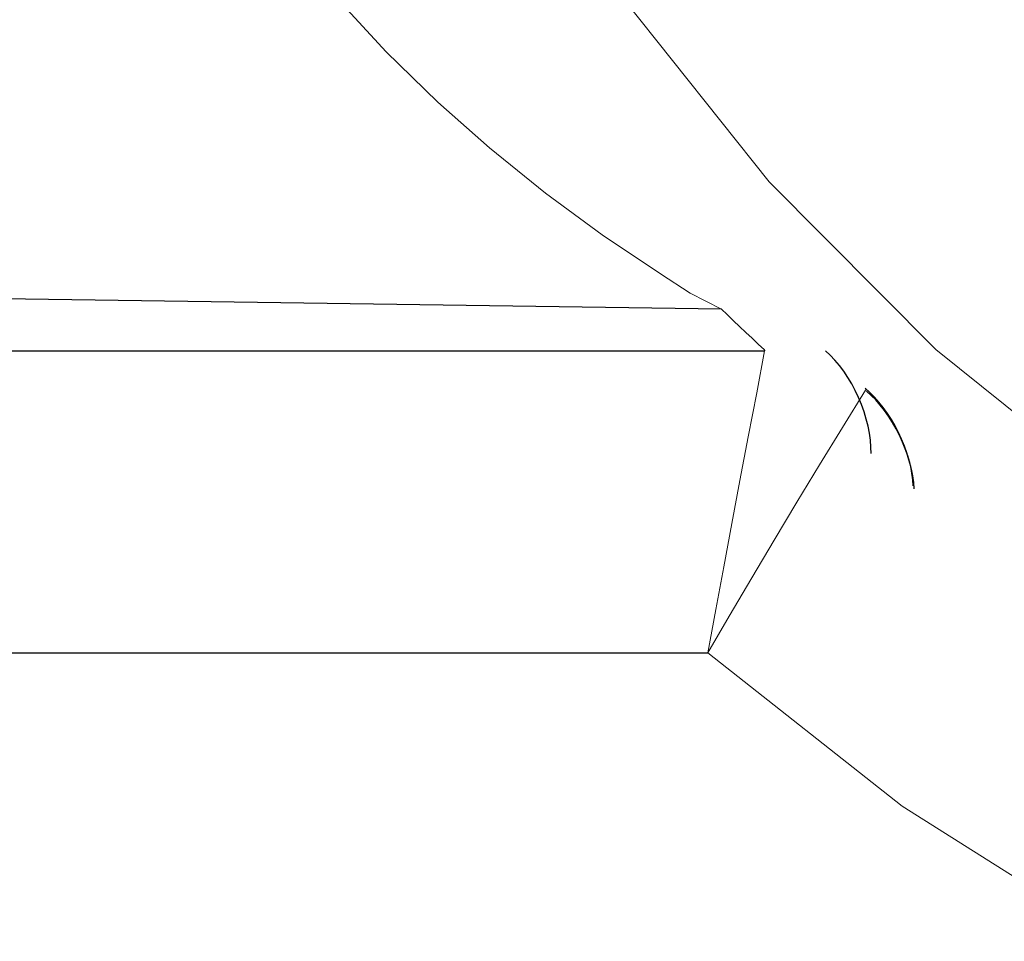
# Model space of a CAD drawing. Header units: inches. Extents: x 0 to 612, y 155 to 655.
# Tile 50 of 79: x 190.72 to 197.26, y 297.2 to 303.32. Entities that reach past the tile are written whole.
import ezdxf

# ---------------------------------------------------------------- set-up
doc = ezdxf.new("R2010")
doc.units = ezdxf.units.IN
doc.header["$MEASUREMENT"] = 0
doc.layers.add('Layer 1', color=7, linetype='Continuous')

# ---------------------------------------------------------------- blocks, each defined once
blk = doc.blocks.new('block 1676')
at = {"layer": 'Layer 1', "lineweight": 0}
for points in [[(196.8105, 301.1299)], [(198.0337, 300.1465)]]:
    blk.add_lwpolyline(points, dxfattribs=at)
blk.add_open_spline([(198.0337, 300.1465), (198.0337, 300.1465), (196.8105, 301.1299), (196.8105, 301.1299), (196.8105, 301.1299), (198.0337, 300.1465), (198.0337, 300.1465)], degree=3, knots=[0, 0, 0, 0, 1, 1, 1, 2, 2, 2, 2], dxfattribs=at)
blk = doc.blocks.new('block 1677')
at = {"layer": 'Layer 1', "lineweight": 0}
for points in [[(195.7021, 302.2412)], [(196.8105, 301.1299)]]:
    blk.add_lwpolyline(points, dxfattribs=at)
blk.add_open_spline([(196.8105, 301.1299), (196.8105, 301.1299), (195.7021, 302.2412), (195.7021, 302.2412), (195.7021, 302.2412), (196.8105, 301.1299), (196.8105, 301.1299)], degree=3, knots=[0, 0, 0, 0, 1, 1, 1, 2, 2, 2, 2], dxfattribs=at)
blk = doc.blocks.new('block 1678')
at = {"layer": 'Layer 1', "lineweight": 0}
for points in [[(194.7397, 303.4541)], [(195.7021, 302.2412)]]:
    blk.add_lwpolyline(points, dxfattribs=at)
blk.add_open_spline([(195.7021, 302.2412), (195.7021, 302.2412), (194.7397, 303.4541), (194.7397, 303.4541), (194.7397, 303.4541), (195.7021, 302.2412), (195.7021, 302.2412)], degree=3, knots=[0, 0, 0, 0, 1, 1, 1, 2, 2, 2, 2], dxfattribs=at)
blk = doc.blocks.new('block 1658')
at = {"layer": 'Layer 1'}
for name in ['block 1678', 'block 1677', 'block 1676']:
    blk.add_blockref(name, (0, 0), dxfattribs=at)
blk = doc.blocks.new('block 1657')
at = {"layer": 'Layer 1'}
blk.add_blockref('block 1658', (0, 0), dxfattribs=at)
blk = doc.blocks.new('block 2062')
at = {"layer": 'Layer 1', "color": 7, "lineweight": 25}
blk.add_lwpolyline([(195.3872, 301.3975), (141.5938, 302.1699)], dxfattribs=at)
blk = doc.blocks.new('block 2061')
at = {"layer": 'Layer 1'}
blk.add_blockref('block 2062', (0, 0), dxfattribs=at)
blk = doc.blocks.new('block 2060')
at = {"layer": 'Layer 1'}
blk.add_blockref('block 2061', (0, 0), dxfattribs=at)
blk = doc.blocks.new('block 2071')
at = {"layer": 'Layer 1', "lineweight": 0}
for points in [[(195.1777, 301.5029)], [(195.3872, 301.3975)]]:
    blk.add_lwpolyline(points, dxfattribs=at)
blk.add_open_spline([(195.3872, 301.3975), (195.3872, 301.3975), (195.1777, 301.5029), (195.1777, 301.5029), (195.1777, 301.5029), (195.3872, 301.3975), (195.3872, 301.3975)], degree=3, knots=[0, 0, 0, 0, 1, 1, 1, 2, 2, 2, 2], dxfattribs=at)
blk = doc.blocks.new('block 2072')
at = {"layer": 'Layer 1', "lineweight": 0}
for points in [[(194.9814, 301.6309)], [(195.1777, 301.5029)]]:
    blk.add_lwpolyline(points, dxfattribs=at)
blk.add_open_spline([(195.1777, 301.5029), (195.1777, 301.5029), (194.9814, 301.6309), (194.9814, 301.6309), (194.9814, 301.6309), (195.1777, 301.5029), (195.1777, 301.5029)], degree=3, knots=[0, 0, 0, 0, 1, 1, 1, 2, 2, 2, 2], dxfattribs=at)
blk = doc.blocks.new('block 2073')
at = {"layer": 'Layer 1', "lineweight": 0}
for points in [[(194.5933, 301.8906)], [(194.9814, 301.6309)]]:
    blk.add_lwpolyline(points, dxfattribs=at)
blk.add_open_spline([(194.9814, 301.6309), (194.9814, 301.6309), (194.5933, 301.8906), (194.5933, 301.8906), (194.5933, 301.8906), (194.9814, 301.6309), (194.9814, 301.6309)], degree=3, knots=[0, 0, 0, 0, 1, 1, 1, 2, 2, 2, 2], dxfattribs=at)
blk = doc.blocks.new('block 2074')
at = {"layer": 'Layer 1', "lineweight": 0}
for points in [[(194.2168, 302.168)], [(194.5933, 301.8906)]]:
    blk.add_lwpolyline(points, dxfattribs=at)
blk.add_open_spline([(194.5933, 301.8906), (194.5933, 301.8906), (194.2168, 302.168), (194.2168, 302.168), (194.2168, 302.168), (194.5933, 301.8906), (194.5933, 301.8906)], degree=3, knots=[0, 0, 0, 0, 1, 1, 1, 2, 2, 2, 2], dxfattribs=at)
blk = doc.blocks.new('block 2075')
at = {"layer": 'Layer 1', "lineweight": 0}
for points in [[(193.8447, 302.4678)], [(194.2168, 302.168)]]:
    blk.add_lwpolyline(points, dxfattribs=at)
blk.add_open_spline([(194.2168, 302.168), (194.2168, 302.168), (193.8447, 302.4678), (193.8447, 302.4678), (193.8447, 302.4678), (194.2168, 302.168), (194.2168, 302.168)], degree=3, knots=[0, 0, 0, 0, 1, 1, 1, 2, 2, 2, 2], dxfattribs=at)
blk = doc.blocks.new('block 2076')
at = {"layer": 'Layer 1', "lineweight": 0}
for points in [[(193.5015, 302.7705)], [(193.8447, 302.4678)]]:
    blk.add_lwpolyline(points, dxfattribs=at)
blk.add_open_spline([(193.8447, 302.4678), (193.8447, 302.4678), (193.5015, 302.7705), (193.5015, 302.7705), (193.5015, 302.7705), (193.8447, 302.4678), (193.8447, 302.4678)], degree=3, knots=[0, 0, 0, 0, 1, 1, 1, 2, 2, 2, 2], dxfattribs=at)
blk = doc.blocks.new('block 2077')
at = {"layer": 'Layer 1', "lineweight": 0}
for points in [[(193.1587, 303.1045)], [(193.5015, 302.7705)]]:
    blk.add_lwpolyline(points, dxfattribs=at)
blk.add_open_spline([(193.5015, 302.7705), (193.5015, 302.7705), (193.1587, 303.1045), (193.1587, 303.1045), (193.1587, 303.1045), (193.5015, 302.7705), (193.5015, 302.7705)], degree=3, knots=[0, 0, 0, 0, 1, 1, 1, 2, 2, 2, 2], dxfattribs=at)
blk = doc.blocks.new('block 2078')
at = {"layer": 'Layer 1', "lineweight": 0}
for points in [[(192.8457, 303.4434)], [(193.1587, 303.1045)]]:
    blk.add_lwpolyline(points, dxfattribs=at)
blk.add_open_spline([(193.1587, 303.1045), (193.1587, 303.1045), (192.8457, 303.4434), (192.8457, 303.4434), (192.8457, 303.4434), (193.1587, 303.1045), (193.1587, 303.1045)], degree=3, knots=[0, 0, 0, 0, 1, 1, 1, 2, 2, 2, 2], dxfattribs=at)
blk = doc.blocks.new('block 2070')
at = {"layer": 'Layer 1'}
for name in ['block 2078', 'block 2077', 'block 2076', 'block 2075', 'block 2074', 'block 2073', 'block 2072', 'block 2071']:
    blk.add_blockref(name, (0, 0), dxfattribs=at)
blk = doc.blocks.new('block 2069')
at = {"layer": 'Layer 1'}
blk.add_blockref('block 2070', (0, 0), dxfattribs=at)
blk = doc.blocks.new('block 2352')
at = {"layer": 'Layer 1', "lineweight": 0}
for points in [[(195.6328, 301.1621)], [(195.6694, 301.1279)]]:
    blk.add_lwpolyline(points, dxfattribs=at)
blk.add_open_spline([(195.6694, 301.1279), (195.6694, 301.1279), (195.6328, 301.1621), (195.6328, 301.1621), (195.6328, 301.1621), (195.6694, 301.1279), (195.6694, 301.1279)], degree=3, knots=[0, 0, 0, 0, 1, 1, 1, 2, 2, 2, 2], dxfattribs=at)
blk = doc.blocks.new('block 2353')
at = {"layer": 'Layer 1', "lineweight": 0}
for points in [[(195.5898, 301.2031)], [(195.6328, 301.1621)]]:
    blk.add_lwpolyline(points, dxfattribs=at)
blk.add_open_spline([(195.6328, 301.1621), (195.6328, 301.1621), (195.5898, 301.2031), (195.5898, 301.2031), (195.5898, 301.2031), (195.6328, 301.1621), (195.6328, 301.1621)], degree=3, knots=[0, 0, 0, 0, 1, 1, 1, 2, 2, 2, 2], dxfattribs=at)
blk = doc.blocks.new('block 2354')
at = {"layer": 'Layer 1', "lineweight": 0}
for points in [[(195.5488, 301.2412)], [(195.5898, 301.2031)]]:
    blk.add_lwpolyline(points, dxfattribs=at)
blk.add_open_spline([(195.5898, 301.2031), (195.5898, 301.2031), (195.5488, 301.2412), (195.5488, 301.2412), (195.5488, 301.2412), (195.5898, 301.2031), (195.5898, 301.2031)], degree=3, knots=[0, 0, 0, 0, 1, 1, 1, 2, 2, 2, 2], dxfattribs=at)
blk = doc.blocks.new('block 2355')
at = {"layer": 'Layer 1', "lineweight": 0}
for points in [[(195.5059, 301.2822)], [(195.5488, 301.2412)]]:
    blk.add_lwpolyline(points, dxfattribs=at)
blk.add_open_spline([(195.5488, 301.2412), (195.5488, 301.2412), (195.5059, 301.2822), (195.5059, 301.2822), (195.5059, 301.2822), (195.5488, 301.2412), (195.5488, 301.2412)], degree=3, knots=[0, 0, 0, 0, 1, 1, 1, 2, 2, 2, 2], dxfattribs=at)
blk = doc.blocks.new('block 2356')
at = {"layer": 'Layer 1', "lineweight": 0}
for points in [[(195.4658, 301.3193)], [(195.5059, 301.2822)]]:
    blk.add_lwpolyline(points, dxfattribs=at)
blk.add_open_spline([(195.5059, 301.2822), (195.5059, 301.2822), (195.4658, 301.3193), (195.4658, 301.3193), (195.4658, 301.3193), (195.5059, 301.2822), (195.5059, 301.2822)], degree=3, knots=[0, 0, 0, 0, 1, 1, 1, 2, 2, 2, 2], dxfattribs=at)
blk = doc.blocks.new('block 2357')
at = {"layer": 'Layer 1', "lineweight": 0}
for points in [[(195.4238, 301.3623)], [(195.4658, 301.3193)]]:
    blk.add_lwpolyline(points, dxfattribs=at)
blk.add_open_spline([(195.4658, 301.3193), (195.4658, 301.3193), (195.4238, 301.3623), (195.4238, 301.3623), (195.4238, 301.3623), (195.4658, 301.3193), (195.4658, 301.3193)], degree=3, knots=[0, 0, 0, 0, 1, 1, 1, 2, 2, 2, 2], dxfattribs=at)
blk = doc.blocks.new('block 2358')
at = {"layer": 'Layer 1', "lineweight": 0}
for points in [[(195.3872, 301.3975)], [(195.4238, 301.3623)]]:
    blk.add_lwpolyline(points, dxfattribs=at)
blk.add_open_spline([(195.4238, 301.3623), (195.4238, 301.3623), (195.3872, 301.3975), (195.3872, 301.3975), (195.3872, 301.3975), (195.4238, 301.3623), (195.4238, 301.3623)], degree=3, knots=[0, 0, 0, 0, 1, 1, 1, 2, 2, 2, 2], dxfattribs=at)
blk = doc.blocks.new('block 2351')
at = {"layer": 'Layer 1'}
for name in ['block 2358', 'block 2357', 'block 2356', 'block 2355', 'block 2354', 'block 2353', 'block 2352']:
    blk.add_blockref(name, (0, 0), dxfattribs=at)
blk = doc.blocks.new('block 2350')
at = {"layer": 'Layer 1'}
blk.add_blockref('block 2351', (0, 0), dxfattribs=at)
blk = doc.blocks.new('block 2361')
at = {"layer": 'Layer 1', "lineweight": 0}
for points in [[(195.6729, 301.1211)], [(195.6729, 301.1201)]]:
    blk.add_lwpolyline(points, dxfattribs=at)
blk.add_open_spline([(195.6729, 301.1201), (195.6729, 301.1201), (195.6729, 301.1211), (195.6729, 301.1211), (195.6729, 301.1211), (195.6729, 301.1201), (195.6729, 301.1201)], degree=3, knots=[0, 0, 0, 0, 1, 1, 1, 2, 2, 2, 2], dxfattribs=at)
blk = doc.blocks.new('block 2362')
at = {"layer": 'Layer 1', "lineweight": 0}
for points in [[(195.6729, 301.1211)], [(195.6738, 301.1211)]]:
    blk.add_lwpolyline(points, dxfattribs=at)
blk.add_open_spline([(195.6729, 301.1211), (195.6729, 301.1211), (195.6738, 301.1211), (195.6738, 301.1211), (195.6738, 301.1211), (195.6729, 301.1211), (195.6729, 301.1211)], degree=3, knots=[0, 0, 0, 0, 1, 1, 1, 2, 2, 2, 2], dxfattribs=at)
blk = doc.blocks.new('block 2363')
at = {"layer": 'Layer 1', "lineweight": 0}
for points in [[(195.6738, 301.1221)], [(195.6738, 301.1211)]]:
    blk.add_lwpolyline(points, dxfattribs=at)
blk.add_open_spline([(195.6738, 301.1211), (195.6738, 301.1211), (195.6738, 301.1221), (195.6738, 301.1221), (195.6738, 301.1221), (195.6738, 301.1211), (195.6738, 301.1211)], degree=3, knots=[0, 0, 0, 0, 1, 1, 1, 2, 2, 2, 2], dxfattribs=at)
blk = doc.blocks.new('block 2364')
at = {"layer": 'Layer 1'}
h = blk.add_hatch(color=7, dxfattribs=at)
h.dxf.hatch_style = 2
edge = h.paths.add_edge_path()
edge.add_spline(control_points=[(195.6738, 301.1221), (195.6738, 301.1221), (195.6738, 301.1221), (195.6738, 301.1221), (195.6738, 301.1221), (195.6738, 301.1221), (195.6738, 301.1221), (195.6738, 301.1221), (195.6738, 301.1221), (195.6738, 301.1221), (195.6738, 301.1221), (195.6738, 301.1221), (195.6738, 301.1221), (195.6738, 301.1221), (195.6738, 301.1221), (195.6738, 301.1221), (195.6738, 301.1221), (195.6738, 301.1221), (195.6738, 301.1221), (195.6738, 301.1221), (195.6738, 301.1221), (195.6738, 301.1221), (195.6738, 301.1221), (195.6738, 301.1221), (195.6738, 301.1221)], knot_values=[0, 0, 0, 0, 1, 1, 1, 2, 2, 2, 3, 3, 3, 4, 4, 4, 5, 5, 5, 6, 6, 6, 7, 7, 7, 8, 8, 8, 8], degree=3, periodic=1)
blk = doc.blocks.new('block 2365')
at = {"layer": 'Layer 1', "lineweight": 0}
for points in [[(195.6738, 301.123)], [(195.6738, 301.1221)]]:
    blk.add_lwpolyline(points, dxfattribs=at)
blk.add_open_spline([(195.6738, 301.1221), (195.6738, 301.1221), (195.6738, 301.123), (195.6738, 301.123), (195.6738, 301.123), (195.6738, 301.1221), (195.6738, 301.1221)], degree=3, knots=[0, 0, 0, 0, 1, 1, 1, 2, 2, 2, 2], dxfattribs=at)
blk = doc.blocks.new('block 2366')
at = {"layer": 'Layer 1'}
h = blk.add_hatch(color=7, dxfattribs=at)
h.dxf.hatch_style = 2
edge = h.paths.add_edge_path()
edge.add_spline(control_points=[(195.6738, 301.123), (195.6738, 301.123), (195.6738, 301.123), (195.6738, 301.123), (195.6738, 301.123), (195.6738, 301.123), (195.6738, 301.123), (195.6738, 301.123), (195.6738, 301.123), (195.6738, 301.123), (195.6738, 301.123), (195.6738, 301.123), (195.6738, 301.123), (195.6738, 301.123), (195.6738, 301.123), (195.6738, 301.123), (195.6738, 301.123), (195.6738, 301.123), (195.6738, 301.123), (195.6738, 301.123), (195.6738, 301.123), (195.6738, 301.123), (195.6738, 301.123), (195.6738, 301.123), (195.6738, 301.123)], knot_values=[0, 0, 0, 0, 1, 1, 1, 2, 2, 2, 3, 3, 3, 4, 4, 4, 5, 5, 5, 6, 6, 6, 7, 7, 7, 8, 8, 8, 8], degree=3, periodic=1)
blk = doc.blocks.new('block 2367')
at = {"layer": 'Layer 1', "lineweight": 0}
for points in [[(195.6729, 301.125)], [(195.6738, 301.123)]]:
    blk.add_lwpolyline(points, dxfattribs=at)
blk.add_open_spline([(195.6738, 301.123), (195.6738, 301.123), (195.6729, 301.125), (195.6729, 301.125), (195.6729, 301.125), (195.6738, 301.123), (195.6738, 301.123)], degree=3, knots=[0, 0, 0, 0, 1, 1, 1, 2, 2, 2, 2], dxfattribs=at)
blk = doc.blocks.new('block 2368')
at = {"layer": 'Layer 1', "lineweight": 0}
for points in [[(195.6729, 301.126)], [(195.6729, 301.125)]]:
    blk.add_lwpolyline(points, dxfattribs=at)
blk.add_open_spline([(195.6729, 301.125), (195.6729, 301.125), (195.6729, 301.126), (195.6729, 301.126), (195.6729, 301.126), (195.6729, 301.125), (195.6729, 301.125)], degree=3, knots=[0, 0, 0, 0, 1, 1, 1, 2, 2, 2, 2], dxfattribs=at)
blk = doc.blocks.new('block 2369')
at = {"layer": 'Layer 1', "lineweight": 0}
for points in [[(195.6719, 301.126)], [(195.6729, 301.126)]]:
    blk.add_lwpolyline(points, dxfattribs=at)
blk.add_open_spline([(195.6729, 301.126), (195.6729, 301.126), (195.6719, 301.126), (195.6719, 301.126), (195.6719, 301.126), (195.6729, 301.126), (195.6729, 301.126)], degree=3, knots=[0, 0, 0, 0, 1, 1, 1, 2, 2, 2, 2], dxfattribs=at)
blk = doc.blocks.new('block 2370')
at = {"layer": 'Layer 1'}
h = blk.add_hatch(color=7, dxfattribs=at)
h.dxf.hatch_style = 2
edge = h.paths.add_edge_path()
edge.add_spline(control_points=[(195.6719, 301.126), (195.6719, 301.126), (195.6719, 301.126), (195.6719, 301.126), (195.6719, 301.126), (195.6719, 301.126), (195.6719, 301.126), (195.6719, 301.126), (195.6719, 301.126), (195.6719, 301.126), (195.6719, 301.126), (195.6719, 301.126), (195.6719, 301.126), (195.6719, 301.126), (195.6719, 301.126), (195.6719, 301.126), (195.6719, 301.126), (195.6719, 301.126), (195.6719, 301.126), (195.6719, 301.126), (195.6719, 301.126), (195.6719, 301.126), (195.6719, 301.126), (195.6719, 301.126), (195.6719, 301.126)], knot_values=[0, 0, 0, 0, 1, 1, 1, 2, 2, 2, 3, 3, 3, 4, 4, 4, 5, 5, 5, 6, 6, 6, 7, 7, 7, 8, 8, 8, 8], degree=3, periodic=1)
blk = doc.blocks.new('block 2371')
at = {"layer": 'Layer 1', "lineweight": 0}
for points in [[(195.6719, 301.127)], [(195.6719, 301.126)]]:
    blk.add_lwpolyline(points, dxfattribs=at)
blk.add_open_spline([(195.6719, 301.126), (195.6719, 301.126), (195.6719, 301.127), (195.6719, 301.127), (195.6719, 301.127), (195.6719, 301.126), (195.6719, 301.126)], degree=3, knots=[0, 0, 0, 0, 1, 1, 1, 2, 2, 2, 2], dxfattribs=at)
blk = doc.blocks.new('block 2372')
at = {"layer": 'Layer 1', "lineweight": 0}
for points in [[(195.6709, 301.1279)], [(195.6719, 301.127)]]:
    blk.add_lwpolyline(points, dxfattribs=at)
blk.add_open_spline([(195.6719, 301.127), (195.6719, 301.127), (195.6709, 301.1279), (195.6709, 301.1279), (195.6709, 301.1279), (195.6719, 301.127), (195.6719, 301.127)], degree=3, knots=[0, 0, 0, 0, 1, 1, 1, 2, 2, 2, 2], dxfattribs=at)
blk = doc.blocks.new('block 2373')
at = {"layer": 'Layer 1', "lineweight": 0}
for points in [[(195.6694, 301.1279)], [(195.6709, 301.1279)]]:
    blk.add_lwpolyline(points, dxfattribs=at)
blk.add_open_spline([(195.6709, 301.1279), (195.6709, 301.1279), (195.6694, 301.1279), (195.6694, 301.1279), (195.6694, 301.1279), (195.6709, 301.1279), (195.6709, 301.1279)], degree=3, knots=[0, 0, 0, 0, 1, 1, 1, 2, 2, 2, 2], dxfattribs=at)
blk = doc.blocks.new('block 2360')
at = {"layer": 'Layer 1'}
for name in ['block 2373', 'block 2372', 'block 2371', 'block 2369', 'block 2370', 'block 2368', 'block 2367', 'block 2361', 'block 2362', 'block 2365', 'block 2366', 'block 2363', 'block 2364']:
    blk.add_blockref(name, (0, 0), dxfattribs=at)
blk = doc.blocks.new('block 2359')
at = {"layer": 'Layer 1'}
blk.add_blockref('block 2360', (0, 0), dxfattribs=at)
blk = doc.blocks.new('block 2376')
at = {"layer": 'Layer 1', "color": 7, "lineweight": 25}
blk.add_lwpolyline([(87.5146, 301.1201), (195.6729, 301.1201)], dxfattribs=at)
blk = doc.blocks.new('block 2375')
at = {"layer": 'Layer 1'}
blk.add_blockref('block 2376', (0, 0), dxfattribs=at)
blk = doc.blocks.new('block 2374')
at = {"layer": 'Layer 1'}
blk.add_blockref('block 2375', (0, 0), dxfattribs=at)
blk = doc.blocks.new('block 2673')
at = {"layer": 'Layer 1', "color": 7, "lineweight": 25}
blk.add_open_spline([(196.3794, 300.4375), (196.3882, 300.665), (196.25, 300.9746), (196.0771, 301.1211)], degree=3, dxfattribs=at)
blk = doc.blocks.new('block 2672')
at = {"layer": 'Layer 1'}
blk.add_blockref('block 2673', (0, 0), dxfattribs=at)
blk = doc.blocks.new('block 2671')
at = {"layer": 'Layer 1'}
blk.add_blockref('block 2672', (0, 0), dxfattribs=at)
blk = doc.blocks.new('block 3703')
at = {"layer": 'Layer 1', "color": 7, "lineweight": 25}
blk.add_open_spline([(196.6597, 300.2227), (196.6553, 300.4404), (196.5098, 300.7354), (196.3403, 300.8711)], degree=3, dxfattribs=at)
blk = doc.blocks.new('block 3702')
at = {"layer": 'Layer 1'}
blk.add_blockref('block 3703', (0, 0), dxfattribs=at)
blk = doc.blocks.new('block 3701')
at = {"layer": 'Layer 1'}
blk.add_blockref('block 3702', (0, 0), dxfattribs=at)
blk = doc.blocks.new('block 3846')
at = {"layer": 'Layer 1', "lineweight": 0}
for points in [[(196.3428, 300.8584)], [(196.3438, 300.8584)]]:
    blk.add_lwpolyline(points, dxfattribs=at)
blk.add_open_spline([(196.3428, 300.8584), (196.3428, 300.8584), (196.3438, 300.8584), (196.3438, 300.8584), (196.3438, 300.8584), (196.3428, 300.8584), (196.3428, 300.8584)], degree=3, knots=[0, 0, 0, 0, 1, 1, 1, 2, 2, 2, 2], dxfattribs=at)
blk = doc.blocks.new('block 3847')
at = {"layer": 'Layer 1', "lineweight": 0}
for points in [[(196.3438, 300.8584)], [(196.3447, 300.8604)]]:
    blk.add_lwpolyline(points, dxfattribs=at)
blk.add_open_spline([(196.3438, 300.8584), (196.3438, 300.8584), (196.3447, 300.8604), (196.3447, 300.8604), (196.3447, 300.8604), (196.3438, 300.8584), (196.3438, 300.8584)], degree=3, knots=[0, 0, 0, 0, 1, 1, 1, 2, 2, 2, 2], dxfattribs=at)
blk = doc.blocks.new('block 3848')
at = {"layer": 'Layer 1', "lineweight": 0}
for points in [[(196.3447, 300.8613)], [(196.3447, 300.8604)]]:
    blk.add_lwpolyline(points, dxfattribs=at)
blk.add_open_spline([(196.3447, 300.8604), (196.3447, 300.8604), (196.3447, 300.8613), (196.3447, 300.8613), (196.3447, 300.8613), (196.3447, 300.8604), (196.3447, 300.8604)], degree=3, knots=[0, 0, 0, 0, 1, 1, 1, 2, 2, 2, 2], dxfattribs=at)
blk = doc.blocks.new('block 3849')
at = {"layer": 'Layer 1', "lineweight": 0}
for points in [[(196.3447, 300.8623)], [(196.3447, 300.8613)]]:
    blk.add_lwpolyline(points, dxfattribs=at)
blk.add_open_spline([(196.3447, 300.8613), (196.3447, 300.8613), (196.3447, 300.8623), (196.3447, 300.8623), (196.3447, 300.8623), (196.3447, 300.8613), (196.3447, 300.8613)], degree=3, knots=[0, 0, 0, 0, 1, 1, 1, 2, 2, 2, 2], dxfattribs=at)
blk = doc.blocks.new('block 3850')
at = {"layer": 'Layer 1', "lineweight": 0}
for points in [[(196.3447, 300.8623)], [(196.3457, 300.8623)]]:
    blk.add_lwpolyline(points, dxfattribs=at)
blk.add_open_spline([(196.3447, 300.8623), (196.3447, 300.8623), (196.3457, 300.8623), (196.3457, 300.8623), (196.3457, 300.8623), (196.3447, 300.8623), (196.3447, 300.8623)], degree=3, knots=[0, 0, 0, 0, 1, 1, 1, 2, 2, 2, 2], dxfattribs=at)
blk = doc.blocks.new('block 3851')
at = {"layer": 'Layer 1', "lineweight": 0}
for points in [[(196.3457, 300.8633)], [(196.3457, 300.8623)]]:
    blk.add_lwpolyline(points, dxfattribs=at)
blk.add_open_spline([(196.3457, 300.8623), (196.3457, 300.8623), (196.3457, 300.8633), (196.3457, 300.8633), (196.3457, 300.8633), (196.3457, 300.8623), (196.3457, 300.8623)], degree=3, knots=[0, 0, 0, 0, 1, 1, 1, 2, 2, 2, 2], dxfattribs=at)
blk = doc.blocks.new('block 3852')
at = {"layer": 'Layer 1', "lineweight": 0}
for points in [[(196.3457, 300.8643)], [(196.3457, 300.8633)]]:
    blk.add_lwpolyline(points, dxfattribs=at)
blk.add_open_spline([(196.3457, 300.8633), (196.3457, 300.8633), (196.3457, 300.8643), (196.3457, 300.8643), (196.3457, 300.8643), (196.3457, 300.8633), (196.3457, 300.8633)], degree=3, knots=[0, 0, 0, 0, 1, 1, 1, 2, 2, 2, 2], dxfattribs=at)
blk = doc.blocks.new('block 3853')
at = {"layer": 'Layer 1', "lineweight": 0}
for points in [[(196.3447, 300.8652)], [(196.3457, 300.8643)]]:
    blk.add_lwpolyline(points, dxfattribs=at)
blk.add_open_spline([(196.3457, 300.8643), (196.3457, 300.8643), (196.3447, 300.8652), (196.3447, 300.8652), (196.3447, 300.8652), (196.3457, 300.8643), (196.3457, 300.8643)], degree=3, knots=[0, 0, 0, 0, 1, 1, 1, 2, 2, 2, 2], dxfattribs=at)
blk = doc.blocks.new('block 3854')
at = {"layer": 'Layer 1'}
h = blk.add_hatch(color=7, dxfattribs=at)
h.dxf.hatch_style = 2
edge = h.paths.add_edge_path()
edge.add_spline(control_points=[(196.3447, 300.8652), (196.3447, 300.8652), (196.3447, 300.8652), (196.3447, 300.8652), (196.3447, 300.8652), (196.3447, 300.8652), (196.3447, 300.8652), (196.3447, 300.8652), (196.3447, 300.8652), (196.3447, 300.8652), (196.3447, 300.8652), (196.3447, 300.8652), (196.3447, 300.8652), (196.3447, 300.8652), (196.3447, 300.8652), (196.3447, 300.8652), (196.3447, 300.8652), (196.3447, 300.8652), (196.3447, 300.8652), (196.3447, 300.8652), (196.3447, 300.8652), (196.3447, 300.8652), (196.3447, 300.8652), (196.3447, 300.8652), (196.3447, 300.8652)], knot_values=[0, 0, 0, 0, 1, 1, 1, 2, 2, 2, 3, 3, 3, 4, 4, 4, 5, 5, 5, 6, 6, 6, 7, 7, 7, 8, 8, 8, 8], degree=3, periodic=1)
blk = doc.blocks.new('block 3855')
at = {"layer": 'Layer 1', "lineweight": 0}
for points in [[(196.3447, 300.8672)], [(196.3447, 300.8652)]]:
    blk.add_lwpolyline(points, dxfattribs=at)
blk.add_open_spline([(196.3447, 300.8652), (196.3447, 300.8652), (196.3447, 300.8672), (196.3447, 300.8672), (196.3447, 300.8672), (196.3447, 300.8652), (196.3447, 300.8652)], degree=3, knots=[0, 0, 0, 0, 1, 1, 1, 2, 2, 2, 2], dxfattribs=at)
blk = doc.blocks.new('block 3856')
at = {"layer": 'Layer 1'}
h = blk.add_hatch(color=7, dxfattribs=at)
h.dxf.hatch_style = 2
edge = h.paths.add_edge_path()
edge.add_spline(control_points=[(196.3447, 300.8672), (196.3447, 300.8672), (196.3447, 300.8672), (196.3447, 300.8672), (196.3447, 300.8672), (196.3447, 300.8672), (196.3447, 300.8672), (196.3447, 300.8672), (196.3447, 300.8672), (196.3447, 300.8672), (196.3447, 300.8672), (196.3447, 300.8672), (196.3447, 300.8672), (196.3447, 300.8672), (196.3447, 300.8672), (196.3447, 300.8672), (196.3447, 300.8672), (196.3447, 300.8672), (196.3447, 300.8672), (196.3447, 300.8672), (196.3447, 300.8672), (196.3447, 300.8672), (196.3447, 300.8672), (196.3447, 300.8672), (196.3447, 300.8672)], knot_values=[0, 0, 0, 0, 1, 1, 1, 2, 2, 2, 3, 3, 3, 4, 4, 4, 5, 5, 5, 6, 6, 6, 7, 7, 7, 8, 8, 8, 8], degree=3, periodic=1)
blk = doc.blocks.new('block 3857')
at = {"layer": 'Layer 1'}
h = blk.add_hatch(color=7, dxfattribs=at)
h.dxf.hatch_style = 2
edge = h.paths.add_edge_path()
edge.add_spline(control_points=[(196.3447, 300.8672), (196.3447, 300.8672), (196.3447, 300.8672), (196.3447, 300.8672), (196.3447, 300.8672), (196.3447, 300.8672), (196.3447, 300.8672), (196.3447, 300.8672), (196.3447, 300.8672), (196.3447, 300.8672), (196.3447, 300.8672), (196.3447, 300.8672), (196.3447, 300.8672), (196.3447, 300.8672), (196.3447, 300.8672), (196.3447, 300.8672), (196.3447, 300.8672), (196.3447, 300.8672), (196.3447, 300.8672), (196.3447, 300.8672), (196.3447, 300.8672), (196.3447, 300.8672), (196.3447, 300.8672), (196.3447, 300.8672), (196.3447, 300.8672)], knot_values=[0, 0, 0, 0, 1, 1, 1, 2, 2, 2, 3, 3, 3, 4, 4, 4, 5, 5, 5, 6, 6, 6, 7, 7, 7, 8, 8, 8, 8], degree=3, periodic=1)
blk = doc.blocks.new('block 3858')
at = {"layer": 'Layer 1', "lineweight": 0}
for points in [[(196.3438, 300.8672)], [(196.3447, 300.8672)]]:
    blk.add_lwpolyline(points, dxfattribs=at)
blk.add_open_spline([(196.3447, 300.8672), (196.3447, 300.8672), (196.3438, 300.8672), (196.3438, 300.8672), (196.3438, 300.8672), (196.3447, 300.8672), (196.3447, 300.8672)], degree=3, knots=[0, 0, 0, 0, 1, 1, 1, 2, 2, 2, 2], dxfattribs=at)
blk = doc.blocks.new('block 3859')
at = {"layer": 'Layer 1', "lineweight": 0}
for points in [[(196.3428, 300.8682)], [(196.3438, 300.8672)]]:
    blk.add_lwpolyline(points, dxfattribs=at)
blk.add_open_spline([(196.3438, 300.8672), (196.3438, 300.8672), (196.3428, 300.8682), (196.3428, 300.8682), (196.3428, 300.8682), (196.3438, 300.8672), (196.3438, 300.8672)], degree=3, knots=[0, 0, 0, 0, 1, 1, 1, 2, 2, 2, 2], dxfattribs=at)
blk = doc.blocks.new('block 3845')
at = {"layer": 'Layer 1'}
for name in ['block 3859', 'block 3846', 'block 3858', 'block 3847', 'block 3855', 'block 3856', 'block 3857', 'block 3853', 'block 3854', 'block 3849', 'block 3850', 'block 3848', 'block 3852', 'block 3851']:
    blk.add_blockref(name, (0, 0), dxfattribs=at)
blk = doc.blocks.new('block 3844')
at = {"layer": 'Layer 1'}
blk.add_blockref('block 3845', (0, 0), dxfattribs=at)
blk = doc.blocks.new('block 3862')
at = {"layer": 'Layer 1', "color": 7, "lineweight": 25}
blk.add_open_spline([(196.666, 300.2041), (196.6606, 300.4229), (196.5161, 300.7158), (196.3491, 300.8516)], degree=3, dxfattribs=at)
blk = doc.blocks.new('block 3861')
at = {"layer": 'Layer 1'}
blk.add_blockref('block 3862', (0, 0), dxfattribs=at)
blk = doc.blocks.new('block 3860')
at = {"layer": 'Layer 1'}
blk.add_blockref('block 3861', (0, 0), dxfattribs=at)
blk = doc.blocks.new('block 4045')
at = {"layer": 'Layer 1', "lineweight": 0}
for points in [[(196.5874, 298.0967)], [(198.0078, 297.1992)]]:
    blk.add_lwpolyline(points, dxfattribs=at)
blk.add_open_spline([(198.0078, 297.1992), (198.0078, 297.1992), (196.5874, 298.0967), (196.5874, 298.0967), (196.5874, 298.0967), (198.0078, 297.1992), (198.0078, 297.1992)], degree=3, knots=[0, 0, 0, 0, 1, 1, 1, 2, 2, 2, 2], dxfattribs=at)
blk = doc.blocks.new('block 4046')
at = {"layer": 'Layer 1', "lineweight": 0}
for points in [[(195.2944, 299.1152)], [(196.5874, 298.0967)]]:
    blk.add_lwpolyline(points, dxfattribs=at)
blk.add_open_spline([(196.5874, 298.0967), (196.5874, 298.0967), (195.2944, 299.1152), (195.2944, 299.1152), (195.2944, 299.1152), (196.5874, 298.0967), (196.5874, 298.0967)], degree=3, knots=[0, 0, 0, 0, 1, 1, 1, 2, 2, 2, 2], dxfattribs=at)
blk = doc.blocks.new('block 4037')
at = {"layer": 'Layer 1'}
for name in ['block 4046', 'block 4045']:
    blk.add_blockref(name, (0, 0), dxfattribs=at)
blk = doc.blocks.new('block 4036')
at = {"layer": 'Layer 1'}
blk.add_blockref('block 4037', (0, 0), dxfattribs=at)
blk = doc.blocks.new('block 4049')
at = {"layer": 'Layer 1', "lineweight": 0}
for points in [[(195.4365, 299.3574)], [(195.2944, 299.1152)]]:
    blk.add_lwpolyline(points, dxfattribs=at)
blk.add_open_spline([(195.2944, 299.1152), (195.2944, 299.1152), (195.4365, 299.3574), (195.4365, 299.3574), (195.4365, 299.3574), (195.2944, 299.1152), (195.2944, 299.1152)], degree=3, knots=[0, 0, 0, 0, 1, 1, 1, 2, 2, 2, 2], dxfattribs=at)
blk = doc.blocks.new('block 4050')
at = {"layer": 'Layer 1', "lineweight": 0}
for points in [[(195.5879, 299.6133)], [(195.4365, 299.3574)]]:
    blk.add_lwpolyline(points, dxfattribs=at)
blk.add_open_spline([(195.4365, 299.3574), (195.4365, 299.3574), (195.5879, 299.6133), (195.5879, 299.6133), (195.5879, 299.6133), (195.4365, 299.3574), (195.4365, 299.3574)], degree=3, knots=[0, 0, 0, 0, 1, 1, 1, 2, 2, 2, 2], dxfattribs=at)
blk = doc.blocks.new('block 4051')
at = {"layer": 'Layer 1', "lineweight": 0}
for points in [[(195.7363, 299.8633)], [(195.5879, 299.6133)]]:
    blk.add_lwpolyline(points, dxfattribs=at)
blk.add_open_spline([(195.5879, 299.6133), (195.5879, 299.6133), (195.7363, 299.8633), (195.7363, 299.8633), (195.7363, 299.8633), (195.5879, 299.6133), (195.5879, 299.6133)], degree=3, knots=[0, 0, 0, 0, 1, 1, 1, 2, 2, 2, 2], dxfattribs=at)
blk = doc.blocks.new('block 4052')
at = {"layer": 'Layer 1', "lineweight": 0}
for points in [[(195.8877, 300.1152)], [(195.7363, 299.8633)]]:
    blk.add_lwpolyline(points, dxfattribs=at)
blk.add_open_spline([(195.7363, 299.8633), (195.7363, 299.8633), (195.8877, 300.1152), (195.8877, 300.1152), (195.8877, 300.1152), (195.7363, 299.8633), (195.7363, 299.8633)], degree=3, knots=[0, 0, 0, 0, 1, 1, 1, 2, 2, 2, 2], dxfattribs=at)
blk = doc.blocks.new('block 4053')
at = {"layer": 'Layer 1', "lineweight": 0}
for points in [[(196.0376, 300.3623)], [(195.8877, 300.1152)]]:
    blk.add_lwpolyline(points, dxfattribs=at)
blk.add_open_spline([(195.8877, 300.1152), (195.8877, 300.1152), (196.0376, 300.3623), (196.0376, 300.3623), (196.0376, 300.3623), (195.8877, 300.1152), (195.8877, 300.1152)], degree=3, knots=[0, 0, 0, 0, 1, 1, 1, 2, 2, 2, 2], dxfattribs=at)
blk = doc.blocks.new('block 4054')
at = {"layer": 'Layer 1', "lineweight": 0}
for points in [[(196.1895, 300.6113)], [(196.0376, 300.3623)]]:
    blk.add_lwpolyline(points, dxfattribs=at)
blk.add_open_spline([(196.0376, 300.3623), (196.0376, 300.3623), (196.1895, 300.6113), (196.1895, 300.6113), (196.1895, 300.6113), (196.0376, 300.3623), (196.0376, 300.3623)], degree=3, knots=[0, 0, 0, 0, 1, 1, 1, 2, 2, 2, 2], dxfattribs=at)
blk = doc.blocks.new('block 4055')
at = {"layer": 'Layer 1', "lineweight": 0}
for points in [[(196.3428, 300.8584)], [(196.1895, 300.6113)]]:
    blk.add_lwpolyline(points, dxfattribs=at)
blk.add_open_spline([(196.1895, 300.6113), (196.1895, 300.6113), (196.3428, 300.8584), (196.3428, 300.8584), (196.3428, 300.8584), (196.1895, 300.6113), (196.1895, 300.6113)], degree=3, knots=[0, 0, 0, 0, 1, 1, 1, 2, 2, 2, 2], dxfattribs=at)
blk = doc.blocks.new('block 4048')
at = {"layer": 'Layer 1'}
for name in ['block 4055', 'block 4054', 'block 4053', 'block 4052', 'block 4051', 'block 4050', 'block 4049']:
    blk.add_blockref(name, (0, 0), dxfattribs=at)
blk = doc.blocks.new('block 4047')
at = {"layer": 'Layer 1'}
blk.add_blockref('block 4048', (0, 0), dxfattribs=at)
blk = doc.blocks.new('block 4171')
at = {"layer": 'Layer 1', "lineweight": 0}
for points in [[(195.3481, 299.4023)], [(195.2944, 299.1152)]]:
    blk.add_lwpolyline(points, dxfattribs=at)
blk.add_open_spline([(195.2944, 299.1152), (195.2944, 299.1152), (195.3481, 299.4023), (195.3481, 299.4023), (195.3481, 299.4023), (195.2944, 299.1152), (195.2944, 299.1152)], degree=3, knots=[0, 0, 0, 0, 1, 1, 1, 2, 2, 2, 2], dxfattribs=at)
blk = doc.blocks.new('block 4172')
at = {"layer": 'Layer 1', "lineweight": 0}
for points in [[(195.4009, 299.6855)], [(195.3481, 299.4023)]]:
    blk.add_lwpolyline(points, dxfattribs=at)
blk.add_open_spline([(195.3481, 299.4023), (195.3481, 299.4023), (195.4009, 299.6855), (195.4009, 299.6855), (195.4009, 299.6855), (195.3481, 299.4023), (195.3481, 299.4023)], degree=3, knots=[0, 0, 0, 0, 1, 1, 1, 2, 2, 2, 2], dxfattribs=at)
blk = doc.blocks.new('block 4173')
at = {"layer": 'Layer 1', "lineweight": 0}
for points in [[(195.4551, 299.9746)], [(195.4009, 299.6855)]]:
    blk.add_lwpolyline(points, dxfattribs=at)
blk.add_open_spline([(195.4009, 299.6855), (195.4009, 299.6855), (195.4551, 299.9746), (195.4551, 299.9746), (195.4551, 299.9746), (195.4009, 299.6855), (195.4009, 299.6855)], degree=3, knots=[0, 0, 0, 0, 1, 1, 1, 2, 2, 2, 2], dxfattribs=at)
blk = doc.blocks.new('block 4174')
at = {"layer": 'Layer 1', "lineweight": 0}
for points in [[(195.5088, 300.2588)], [(195.4551, 299.9746)]]:
    blk.add_lwpolyline(points, dxfattribs=at)
blk.add_open_spline([(195.4551, 299.9746), (195.4551, 299.9746), (195.5088, 300.2588), (195.5088, 300.2588), (195.5088, 300.2588), (195.4551, 299.9746), (195.4551, 299.9746)], degree=3, knots=[0, 0, 0, 0, 1, 1, 1, 2, 2, 2, 2], dxfattribs=at)
blk = doc.blocks.new('block 4175')
at = {"layer": 'Layer 1', "lineweight": 0}
for points in [[(195.564, 300.5488)], [(195.5088, 300.2588)]]:
    blk.add_lwpolyline(points, dxfattribs=at)
blk.add_open_spline([(195.5088, 300.2588), (195.5088, 300.2588), (195.564, 300.5488), (195.564, 300.5488), (195.564, 300.5488), (195.5088, 300.2588), (195.5088, 300.2588)], degree=3, knots=[0, 0, 0, 0, 1, 1, 1, 2, 2, 2, 2], dxfattribs=at)
blk = doc.blocks.new('block 4176')
at = {"layer": 'Layer 1', "lineweight": 0}
for points in [[(195.6201, 300.8408)], [(195.564, 300.5488)]]:
    blk.add_lwpolyline(points, dxfattribs=at)
blk.add_open_spline([(195.564, 300.5488), (195.564, 300.5488), (195.6201, 300.8408), (195.6201, 300.8408), (195.6201, 300.8408), (195.564, 300.5488), (195.564, 300.5488)], degree=3, knots=[0, 0, 0, 0, 1, 1, 1, 2, 2, 2, 2], dxfattribs=at)
blk = doc.blocks.new('block 4177')
at = {"layer": 'Layer 1', "lineweight": 0}
for points in [[(195.6729, 301.1201)], [(195.6201, 300.8408)]]:
    blk.add_lwpolyline(points, dxfattribs=at)
blk.add_open_spline([(195.6201, 300.8408), (195.6201, 300.8408), (195.6729, 301.1201), (195.6729, 301.1201), (195.6729, 301.1201), (195.6201, 300.8408), (195.6201, 300.8408)], degree=3, knots=[0, 0, 0, 0, 1, 1, 1, 2, 2, 2, 2], dxfattribs=at)
blk = doc.blocks.new('block 4170')
at = {"layer": 'Layer 1'}
for name in ['block 4177', 'block 4176', 'block 4175', 'block 4174', 'block 4173', 'block 4172', 'block 4171']:
    blk.add_blockref(name, (0, 0), dxfattribs=at)
blk = doc.blocks.new('block 4169')
at = {"layer": 'Layer 1'}
blk.add_blockref('block 4170', (0, 0), dxfattribs=at)
blk = doc.blocks.new('block 4180')
at = {"layer": 'Layer 1', "color": 7, "lineweight": 25}
blk.add_lwpolyline([(87.8926, 299.1152), (195.2944, 299.1152)], dxfattribs=at)
blk = doc.blocks.new('block 4179')
at = {"layer": 'Layer 1'}
blk.add_blockref('block 4180', (0, 0), dxfattribs=at)
blk = doc.blocks.new('block 4178')
at = {"layer": 'Layer 1'}
blk.add_blockref('block 4179', (0, 0), dxfattribs=at)
blk = doc.blocks.new('block 921')
at = {"layer": 'Layer 1'}
for name in ['block 1657', 'block 2069', 'block 2060', 'block 2350', 'block 2374', 'block 4169', 'block 2359', 'block 2671', 'block 4047', 'block 3701', 'block 3844', 'block 3860', 'block 4178', 'block 4036']:
    blk.add_blockref(name, (0, 0), dxfattribs=at)
blk = doc.blocks.new('block 920')
at = {"layer": 'Layer 1'}
blk.add_blockref('block 921', (0, 0), dxfattribs=at)
blk = doc.blocks.new('block 2')
at = {"layer": 'Layer 1'}
blk.add_blockref('block 920', (0, 0), dxfattribs=at)

msp = doc.modelspace()

# ---------------------------------------------------------------- block references
at = {"layer": 'Layer 1'}
msp.add_blockref('block 2', (0, 0), dxfattribs=at)

doc.saveas('drawing.dxf')
